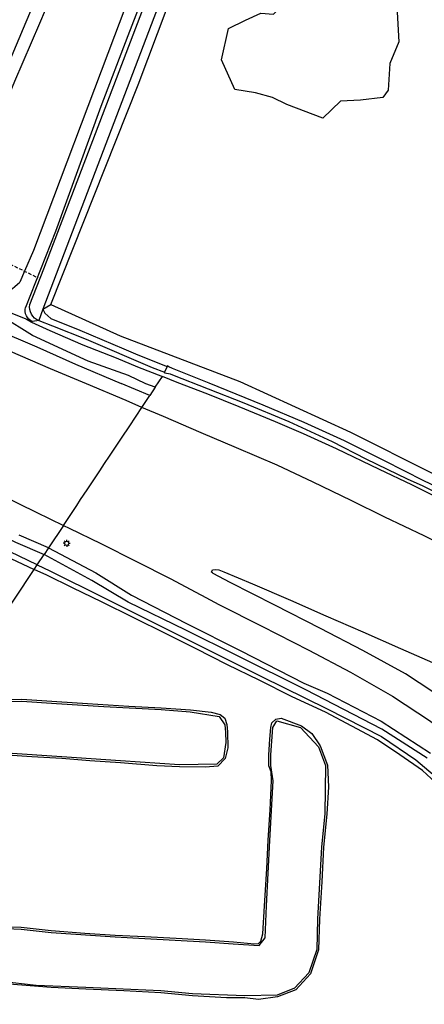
# Model space of a CAD drawing. Extents: x 165936 to 168762, y 445225 to 450407.
# Tile 66 of 69: x 168398 to 168517, y 449703 to 449993. Entities that reach past the tile are written whole.
import ezdxf

# ---------------------------------------------------------------- set-up
doc = ezdxf.new("R2010")
doc.units = 0
doc.header["$LTSCALE"] = 4
doc.linetypes.add('STIPPELFIJN', pattern=[0.375, 0.25, -0.125])
doc.layers.get('0').update_dxf_attribs({"linetype": 'CONTINUOUS'})
for name, color, linetype in [('G_BTD', 3, 'CONTINUOUS'), ('G_OWG', 6, 'CONTINUOUS'), ('G_OWT', 6, 'CONTINUOUS'), ('G_WGD', 7, 'CONTINUOUS'), ('G_WTD', 5, 'CONTINUOUS'), ('LKWDUP', 5, 'CONTINUOUS')]:
    doc.layers.add(name, color=color, linetype=linetype)
doc.layers.add('PPAL', color=7, linetype='CONTINUOUS', true_color=0xbd2877)

# ---------------------------------------------------------------- blocks, each defined once
blk = doc.blocks.new('lichtmast')
at = {"color": 0}
for p, q in [((-0.6, 0), (-1, 0)), ((-0.71, 0.71), (-0.42, 0.42)), ((0, 0.6), (0, 1)), ((0.42, 0.42), (0.71, 0.71)), ((0.6, 0), (1, 0)), ((-0.42, -0.42), (-0.71, -0.71)), ((0, -0.6), (0, -1)), ((0.42, -0.42), (0.71, -0.71))]:
    blk.add_line(p, q, dxfattribs=at)
blk.add_circle((0, 0), 0.6, dxfattribs=at)

msp = doc.modelspace()

# ---------------------------------------------------------------- linework, layer by layer
at = {"layer": 'G_BTD', "linetype": 'Continuous', "transparency": 33554687}
msp.add_lwpolyline([(168437.73, 449884.64), (168436.102, 449882.194)], dxfattribs=at)
at = {"layer": 'G_OWG', "linetype": 'Continuous', "transparency": 33554687}
for points in [[(168465.975, 450093.5), (168465.033, 450091.263), (168458.66, 450075.439), (168425.726, 449988.239), (168401.82, 449924.94), (168399.144, 449918.86), (168397.731, 449915.648)], [(168399.601, 449904.757), (168384.103, 449910.905)], [(168437.73, 449884.64), (168434.933, 449885.702), (168429.839, 449888.081), (168417.931, 449892.318), (168401.468, 449899.876), (168392.325, 449905.6), (168386.914, 449907.356), (168379.078, 449906.976)], [(168390.478, 449901.765), (168402.781, 449896.578)], [(168402.781, 449896.578), (168414.218, 449891.426)], [(168414.218, 449891.426), (168427.671, 449885.784)], [(168437.73, 449884.64), (168439.831, 449887.803)], [(168436.102, 449882.194), (168427.671, 449885.784)], [(168433.786, 449878.709), (168436.102, 449882.194)], [(168410.67, 449843.93), (168406.265, 449837.301)], [(168328.052, 449719.623), (168402.041, 449830.946)]]:
    msp.add_lwpolyline(points, dxfattribs=at)
msp.add_lwpolyline([(168384.103, 449910.905, 0.236374), (168397.731, 449915.648)], format="xyb", dxfattribs=at)
at = {"layer": 'G_OWT', "linetype": 'Continuous', "transparency": 33554687}
for points in [[(168406.947, 449909.049), (168432.699, 449973.825), (168438.37, 449988.939), (168448.294, 450015.382), (168448.874, 450016.874), (168476.496, 450087.912), (168476.348, 450093.246)], [(168469.093, 450092.147), (168468.569, 450090.916), (168466.927, 450087.056), (168451.972, 450046.649), (168435.52, 450003.547), (168429.631, 449988.242), (168421.631, 449967.447), (168408.312, 449930.528), (168399.422, 449908.198)], [(168404.569, 449907.634), (168406.947, 449909.049)], [(168406.947, 449909.049), (168427.401, 449899.766), (168462.706, 449886.344), (168495.319, 449871.367), (168519.179, 449859.377), (168528.886, 449854.391)], [(168401.464, 449904.018), (168399.601, 449904.757)], [(168399.601, 449904.757), (168401.239, 449903.853), (168406.664, 449901.328), (168416.346, 449897.114), (168426.22, 449893.308), (168432.482, 449890.712), (168439.831, 449887.803)], [(168403.429, 449904.294), (168401.464, 449904.018)], [(168440.431, 449889.139), (168440.349, 449888.966), (168440.571, 449888.917), (168442.122, 449888.574), (168442.791, 449888.263), (168463.851, 449880.034), (168477.164, 449874.555), (168489.868, 449868.617), (168499.878, 449863.558), (168506.186, 449860.495), (168512.039, 449857.653), (168516.637, 449855.581), (168531.047, 449848.382)], [(168528.886, 449854.391), (168528.752, 449851.971), (168528.717, 449851.499), (168516.96, 449857.084), (168505.398, 449862.946), (168493.558, 449868.898), (168481.643, 449874.298), (168469.553, 449879.388), (168453.638, 449885.812), (168443.264, 449889.944), (168442.803, 449890.191), (168441.753, 449890.695), (168441.277, 449890.923), (168441.199, 449890.758)], [(168524.023, 449850.597), (168513.369, 449855.852), (168503.846, 449860.357), (168491.23, 449866.52), (168481.472, 449870.912), (168473.197, 449874.483), (168462.519, 449878.836), (168453.225, 449882.562), (168444.168, 449886.087), (168439.831, 449887.803)], [(168406.265, 449837.301), (168397.541, 449841.078)], [(168406.265, 449837.301), (168404.941, 449835.31)], [(168406.265, 449837.301), (168420.152, 449829.969), (168430.751, 449823.305), (168446.941, 449814.999), (168462.941, 449806.971), (168481.565, 449797.443), (168488.414, 449794.417), (168504.353, 449786.188), (168518.936, 449776.766)], [(168395.144, 449834.138), (168402.041, 449830.946)], [(168402.041, 449830.946), (168402.927, 449832.28)], [(168522.947, 449765.74), (168516.566, 449771.634), (168509.86, 449776.261), (168503.311, 449780.675), (168495.74, 449784.756), (168487.926, 449788.835), (168478.074, 449793.335), (168468.409, 449798.261), (168459.044, 449802.86), (168449.598, 449807.665), (168441.139, 449811.869), (168431.216, 449816.8), (168422.087, 449821.314), (168413.349, 449825.47), (168405.727, 449829.24), (168402.041, 449830.946)], [(168390.192, 449792.577), (168398.367, 449792.642), (168408.651, 449791.991), (168417.713, 449791.422), (168429.966, 449790.585), (168439.473, 449790.172), (168448.097, 449789.54), (168454.215, 449788.904), (168456.869, 449788.144), (168458.223, 449787.087), (168458.81, 449785.214), (168459.046, 449783.022), (168459.111, 449778.371), (168458.392, 449775.158), (168456.172, 449772.935), (168452.526, 449772.684), (168444.867, 449772.79), (168438.218, 449773.067), (168427.439, 449773.932), (168418.473, 449774.508), (168410.133, 449775.157), (168401.296, 449775.675), (168393.996, 449776.185)], [(168391.574, 449725.621), (168398.207, 449725.445), (168407.028, 449724.474), (168416.908, 449723.706), (168425.933, 449723.157), (168434.68, 449722.685), (168443.87, 449722.234), (168452.542, 449721.754), (168460.794, 449721.172), (168467.024, 449720.608), (168468.148, 449720.666), (168468.83, 449721.302), (168469.461, 449723.55), (168469.974, 449731.802), (168470.647, 449742.642), (168471.006, 449751.095), (168471.641, 449760.077), (168471.978, 449768.665), (168471.918, 449771.246), (168471.278, 449773.031), (168471.262, 449776.284), (168471.567, 449780.86), (168471.865, 449784.386), (168472.164, 449785.676), (168473.278, 449786.794), (168474.837, 449787.138), (168480.885, 449784.79), (168483.881, 449782.56), (168486.351, 449778.919)], [(168486.351, 449778.919), (168488.548, 449773.24), (168488.821, 449766.828), (168488.299, 449758.798), (168487.355, 449749.092), (168486.835, 449738.797), (168486.187, 449727.85), (168485.912, 449718.827), (168483.517, 449711.723), (168479.171, 449706.972), (168473.823, 449704.904), (168468.156, 449704.121), (168464.117, 449704.631), (168458.779, 449704.602), (168448.673, 449705.266), (168439.369, 449706.122), (168428.431, 449706.684), (168417.219, 449707.147), (168406.974, 449707.652), (168392.154, 449708.848)]]:
    msp.add_lwpolyline(points, dxfattribs=at)
msp.add_lwpolyline([(168401.464, 449904.018, -0.3545472), (168399.422, 449908.198)], format="xyb", dxfattribs=at)
at = {"layer": 'G_WGD', "linetype": 'Continuous', "transparency": 33554687}
for points in [[(168366.655, 449914.263), (168399.69, 449992.358), (168424.39, 450050.844)], [(168427.961, 450049.364), (168421.938, 450035.101), (168408.641, 450003.726), (168403.564, 449991.895), (168396.206, 449974.75), (168389.159, 449957.874), (168380.965, 449938.206), (168379.54, 449934.212), (168378.779, 449930.786)], [(168433.786, 449878.709), (168429.106, 449880.7), (168417.429, 449885.641), (168406.811, 449890.118), (168395.07, 449895.142), (168384.254, 449899.726), (168370.274, 449905.79)], [(168410.67, 449843.93), (168412.406, 449846.542), (168414.548, 449849.763), (168415.714, 449851.519), (168417.655, 449854.439), (168419.619, 449857.393), (168421.366, 449860.021), (168422.785, 449862.156), (168424.229, 449864.329), (168425.983, 449866.969), (168427.948, 449869.925), (168429.981, 449872.984), (168432.051, 449876.099), (168433.786, 449878.709)], [(168527.779, 449835.584), (168517.028, 449840.81), (168505.465, 449846.368), (168495.536, 449851.269), (168484.328, 449856.659), (168473.703, 449861.652), (168461.684, 449866.792), (168451.304, 449871.217), (168440.124, 449876.012), (168433.786, 449878.709)], [(168355.002, 449869.436), (168361.534, 449866.767), (168371.402, 449862.322), (168382.116, 449857.513), (168392.324, 449852.789), (168402.563, 449847.86), (168410.67, 449843.93)], [(168410.67, 449843.93), (168412.368, 449843.106), (168421.658, 449838.574), (168432.241, 449833.237), (168442.087, 449828.219), (168451.179, 449823.422), (168451.398, 449823.307), (168456.474, 449820.637), (168469.128, 449814.174), (168483.001, 449807.108), (168495.315, 449800.621), (168507.7, 449793.565), (168518.878, 449786.229), (168529.129, 449777.898), (168537.466, 449768.582), (168539.074, 449765.912), (168543.459, 449759.13), (168548.284, 449747.979), (168551.11, 449734.879), (168551.361, 449722.354), (168549.084, 449709.174), (168545.712, 449699.772)], [(168523.689, 449792.227), (168511.574, 449800.126), (168498.945, 449807.075), (168486.492, 449813.514), (168472.961, 449820.389), (168459.833, 449827.06), (168454.807, 449829.735), (168454.604, 449829.928), (168454.357, 449830.098), (168454.582, 449830.782), (168455.548, 449830.899), (168456.471, 449830.775), (168457.933, 449830.222), (168466.385, 449826.707), (168477.617, 449821.885), (168488.06, 449817.303), (168498.931, 449812.514), (168510.06, 449807.602), (168521.088, 449802.801)]]:
    msp.add_lwpolyline(points, dxfattribs=at)
at = {"layer": 'G_WTD', "linetype": 'Continuous', "transparency": 33554687}
for points in [[(168470.569, 450080.776), (168404.569, 449907.634)], [(168400.71, 449909.064), (168404.862, 449919.589), (168463.725, 450073.847)], [(168509.619, 449986.48), (168506.973, 449980.13), (168506.444, 449972.193), (168504.856, 449970.076), (168498.242, 449969.282), (168492.421, 449969.018), (168487.129, 449963.991), (168476.546, 449967.959), (168472.313, 449970.076), (168467.286, 449971.399), (168461.2, 449972.457), (168457.231, 449981.188), (168459.348, 449990.449), (168464.375, 449992.83), (168468.873, 449994.947), (168472.577, 449994.682), (168477.869, 449999.974), (168483.161, 450008.441), (168490.304, 450008.176), (168501.417, 450006.589), (168508.825, 450002.355), (168509.09, 449995.212), (168509.619, 449986.48)], [(168404.569, 449907.634), (168403.429, 449904.294)], [(168404.569, 449907.634), (168405.141, 449906.439), (168406.937, 449904.925), (168415.444, 449901.457), (168428.452, 449895.94), (168432.543, 449894.168), (168441.199, 449890.758)], [(168403.429, 449904.294), (168407.376, 449902.71), (168417.346, 449898.815), (168436.823, 449890.478), (168440.431, 449889.139)], [(168441.199, 449890.758), (168440.431, 449889.139)], [(168402.927, 449832.28), (168386.658, 449840.046), (168379.993, 449842.657), (168378.974, 449842.777), (168377.929, 449842.113), (168377.05, 449840.714), (168371.883, 449831.008), (168367.936, 449822.018), (168364.81, 449815.2), (168362.816, 449809.612), (168361.466, 449808.015), (168360.205, 449808.305), (168360.51, 449811.617), (168363.495, 449817.427), (168369.26, 449830.865), (168374.305, 449841.894), (168376.365, 449844.734), (168377.076, 449845.213), (168378.562, 449845.871), (168379.753, 449845.616), (168384.853, 449844.613), (168396.531, 449839.009), (168404.941, 449835.31)], [(168402.927, 449832.28), (168404.941, 449835.31)], [(168517.913, 449775.3), (168504.527, 449783.874), (168493.316, 449789.667), (168482.106, 449795.461), (168461.759, 449805.564), (168446.702, 449813.071), (168429.691, 449821.26), (168419.037, 449827.633), (168404.941, 449835.31)], [(168402.927, 449832.28), (168406.626, 449830.514), (168422.688, 449822.529), (168441.966, 449812.936), (168455.52, 449806.165), (168469.074, 449799.393), (168488.455, 449789.859), (168504.46, 449781.658), (168514.615, 449774.819), (168524.138, 449766.716)], [(168390.262, 449792.011), (168398.351, 449792.075), (168408.615, 449791.425), (168422.594, 449790.529), (168439.44, 449789.606), (168448.047, 449788.975), (168456.607, 449787.629), (168458.252, 449785.098), (168458.479, 449782.988), (168458.517, 449779.899), (168457.875, 449775.442)], [(168389.426, 449725.249), (168398.168, 449724.879), (168406.975, 449723.909), (168425.901, 449722.591), (168434.651, 449722.119), (168452.506, 449721.188), (168460.748, 449720.607), (168468.384, 449720.11), (168470.123, 449722.311), (168470.54, 449731.767), (168471.572, 449751.063), (168472.545, 449768.66), (168471.845, 449773.131), (168471.829, 449776.267), (168472.427, 449784.298), (168473.562, 449786.276), (168480.608, 449784.289), (168485.846, 449778.654), (168487.985, 449773.123), (168487.734, 449758.844), (168486.789, 449749.134), (168485.621, 449727.875), (168485.348, 449718.928), (168483.018, 449712.017), (168478.842, 449707.453), (168473.68, 449705.457), (168464.151, 449705.198), (168448.718, 449705.831), (168439.41, 449706.688), (168417.245, 449707.713), (168402.552, 449708.248), (168392.234, 449709.41)], [(168457.875, 449775.442), (168455.921, 449773.486), (168444.883, 449773.357), (168427.48, 449774.498), (168410.172, 449775.723), (168394.034, 449776.751)]]:
    msp.add_lwpolyline(points, dxfattribs=at)
msp.add_lwpolyline([(168403.429, 449904.294, -0.3700131), (168400.71, 449909.064)], format="xyb", dxfattribs=at)
at = {"layer": 'LKWDUP', "linetype": 'STIPPELFIJN', "lineweight": -3, "transparency": 33554687}
msp.add_lwpolyline([(168378.695, 449928.917), (168403.123, 449916.912)], dxfattribs=at)

# ---------------------------------------------------------------- block references
at = {"layer": 'PPAL', "transparency": 33554687}
msp.add_blockref('lichtmast', (168411.605, 449838.636), dxfattribs=at)

doc.saveas('drawing.dxf')
